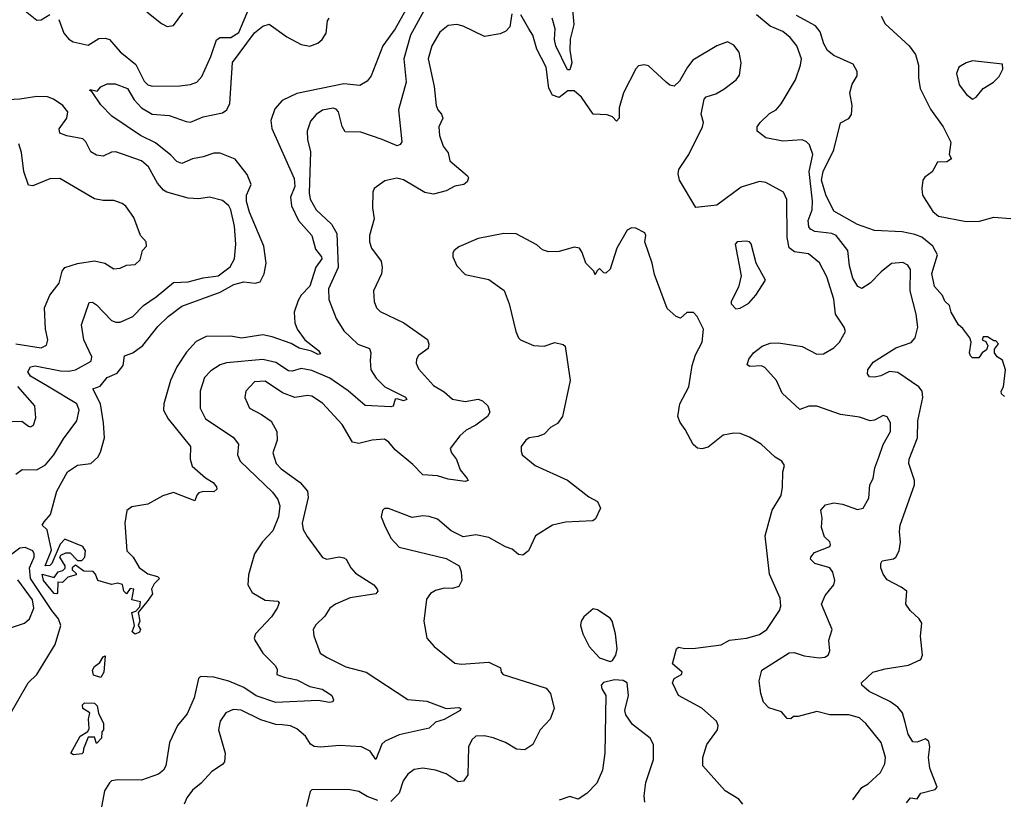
# Model space of a CAD drawing. Extents: x 2199565 to 2323334, y 894172 to 1018966.
# Tile 224 of 256: x 2217624 to 2222244, y 997388 to 1001048. Entities that reach past the tile are written whole.
import ezdxf

# ---------------------------------------------------------------- set-up
doc = ezdxf.new("R2010")
doc.units = 0

msp = doc.modelspace()

# ---------------------------------------------------------------- linework, layer by layer
at = {"layer": '0CON10XD'}
for points in [[(2219485.2, 1001185), (2219385, 1001004.5), (2219327.2, 1000925), (2219272.9, 1000785), (2219255, 1000760), (2219220.7, 1000739.3), (2219145, 1000746.5), (2218925, 1000701.2), (2218855, 1000669.4), (2218821.1, 1000628.9), (2218801.8, 1000575), (2218807.3, 1000537.3), (2218911.8, 1000301.8), (2218915.6, 1000265), (2218894.4, 1000215), (2218899.7, 1000175), (2218932.7, 1000105), (2218995.3, 1000035), (2219011.6, 999971.6), (2219040.7, 999935), (2219042, 999925), (2219014.2, 999885.8), (2218985, 999796.9), (2218945.3, 999755), (2218930.7, 999729.3), (2218912.5, 999675), (2218914.4, 999625), (2218925.6, 999595), (2218961.4, 999545), (2219026, 999495), (2219035, 999480), (2219025, 999476.7), (2218992.5, 999492.5), (2218935, 999506.7), (2218897.7, 999527.7), (2218809.1, 999559.1), (2218765, 999568.2), (2218665, 999552.8), (2218615, 999563.2), (2218498.5, 999561.5), (2218452, 999538), (2218406.8, 999486.8), (2218361.5, 999418.5), (2218331.1, 999355), (2218299.5, 999245), (2218298.9, 999215), (2218320, 999175), (2218425.7, 999045), (2218423.8, 998985), (2218432.9, 998952.9), (2218495, 998898), (2218531.2, 998875), (2218548, 998855), (2218548.8, 998845), (2218535, 998832), (2218485, 998833.1), (2218465, 998827.5), (2218454.3, 998815.7), (2218445, 998788.8), (2218345, 998829.4), (2218295, 998813.3), (2218225, 998774.6), (2218149.4, 998760.6), (2218126.4, 998743.6), (2218116.9, 998685), (2218126.7, 998555), (2218156.7, 998525), (2218185, 998476.2), (2218225, 998446.2), (2218270, 998435), (2218280, 998425), (2218255, 998400), (2218242.5, 998375), (2218246.4, 998353.6), (2218226.7, 998323.3), (2218180, 998265), (2218187.5, 998225), (2218180, 998205), (2218190, 998185), (2218186.4, 998173.6), (2218165, 998163.8), (2218151.2, 998175), (2218162.5, 998205), (2218150, 998265), (2218168.3, 998271.7), (2218188.3, 998291.7), (2218190, 998315), (2218150, 998325), (2218160, 998375), (2218141.7, 998378.3), (2218125, 998352.5), (2218112.5, 998365), (2218107, 998397), (2218085, 998402.5), (2218055, 998397.5), (2217990, 998415), (2217980, 998445), (2217968.3, 998458.3), (2217925, 998460), (2217885, 998487.5), (2217870, 998475), (2217870, 998465), (2217888.3, 998448.3), (2217888.3, 998441.7), (2217849.3, 998430.7), (2217825, 998406.7), (2217803, 998407), (2217802, 998358), (2217797.5, 998352.5), (2217785, 998354.4), (2217736, 998415), (2217730, 998445), (2217785, 998430), (2217803.6, 998456.4), (2217827, 998463), (2217837, 998473), (2217836.7, 998485), (2217812.5, 998525), (2217817.5, 998535), (2217840, 998545), (2217860, 998545), (2217895, 998510), (2217915, 998510), (2217930, 998525), (2217932.5, 998555), (2217920, 998575), (2217835, 998610), (2217813.5, 998586.5), (2217774.1, 998495.9), (2217765, 998486.7), (2217744, 998484), (2217772.5, 998557.5), (2217753.4, 998653.4), (2217730, 998675), (2217738.7, 998691.3), (2217768, 998725), (2217798.1, 998835), (2217848.2, 998925), (2217895, 998957.5), (2217958, 998965), (2217991.2, 998995), (2218002.5, 999017.5), (2218021.4, 999085), (2218017.2, 999155), (2218002.3, 999245), (2217967.5, 999315), (2218001.7, 999328.3), (2218035, 999369.1), (2218081.4, 999388.6), (2218109.4, 999425), (2218115, 999470.8), (2218155, 999484.5), (2218200.9, 999519.1), (2218272, 999608), (2218321.2, 999655), (2218385, 999703.8), (2218565, 999768.3), (2218628.5, 999805), (2218675, 999817.9), (2218728.2, 999811.8), (2218751.9, 999818.1), (2218771.5, 999855), (2218781.1, 999905), (2218770, 999985), (2218701.8, 1000145), (2218687.5, 1000195), (2218687.5, 1000225), (2218709.7, 1000275), (2218691.5, 1000321.5), (2218635, 1000393.1), (2218565, 1000422.2), (2218535, 1000421.8), (2218485, 1000403.5), (2218435.2, 1000394.8), (2218385, 1000373.1), (2218361.8, 1000381.8), (2218332.8, 1000412.8), (2218260.5, 1000470.5), (2218190.9, 1000505), (2218056, 1000595), (2218005, 1000648.8), (2217961.7, 1000711.7), (2217952.5, 1000715), (2217955, 1000720), (2217987, 1000713), (2218005, 1000732.5), (2218035, 1000747.5), (2218072.3, 1000747.7), (2218130, 1000725), (2218161.5, 1000671.5), (2218194.7, 1000634.7), (2218245, 1000605.3), (2218325, 1000598.8), (2218405, 1000569.6), (2218425, 1000567.7), (2218485, 1000592.2), (2218575, 1000610.4), (2218595.2, 1000624.8), (2218610, 1000655), (2218622.5, 1000847.5), (2218725, 1000986.6), (2218765, 1001017.3), (2218795, 1001026.5), (2218878, 1000968), (2218945, 1000931.3), (2218985, 1000923.2), (2219022.6, 1000937.4), (2219042.7, 1000955), (2219061.8, 1000985), (2219067.8, 1001042.2), (2219075.4, 1001054.6)], [(2217808.2, 1001048.2), (2217830.6, 1000985), (2217855, 1000957.1), (2217875, 1000944.4), (2217945, 1000928.1), (2217995, 1000959.4), (2218025, 1000961.4), (2218045, 1000954.4), (2218095, 1000897.3), (2218168.4, 1000838.4), (2218208.7, 1000758.7), (2218225, 1000742.7), (2218245.4, 1000735.4), (2218375, 1000737.5), (2218425, 1000744.5), (2218454.6, 1000755.4), (2218478.1, 1000781.9), (2218520, 1000875), (2218547, 1000953), (2218565, 1000964.5), (2218615, 1000963.7), (2218652.8, 1000987.2), (2218714.2, 1001135.8)], [(2217649.4, 1001089.4), (2217705, 1001045.6), (2217725, 1001047.5), (2217765, 1001073.1)], [(2218221.2, 1001085), (2218289.5, 1001029.5), (2218316.4, 1001016.4), (2218345, 1001020), (2218389.1, 1001080.9)], [(2219520.9, 1001089.1), (2219457.5, 1000975), (2219426.3, 1000865), (2219437.9, 1000755), (2219402, 1000625), (2219416.7, 1000475), (2219408.5, 1000461.5), (2219395, 1000455.6), (2219325, 1000486.2), (2219225, 1000520), (2219151.7, 1000521.7), (2219137.3, 1000547.3), (2219119.4, 1000615), (2219108.5, 1000628.5), (2219095, 1000633.3), (2219045, 1000622.7), (2219015, 1000602.2), (2218988.8, 1000571.2), (2218973.5, 1000525), (2218974.5, 1000485), (2218987.8, 1000427.8), (2218982.4, 1000235), (2218987.6, 1000205), (2219014.6, 1000155), (2219087.5, 1000087.5), (2219111.5, 1000045), (2219118.6, 999885), (2219073.5, 999785), (2219074.6, 999735), (2219108.7, 999645), (2219145, 999588.2), (2219210.8, 999525), (2219264.6, 999504.6), (2219270.9, 999485), (2219268.9, 999448.9), (2219271.9, 999405), (2219296.8, 999365), (2219337.9, 999325), (2219435, 999275.4), (2219440.8, 999265), (2219425, 999258.9), (2219395, 999268.8), (2219385, 999266), (2219375.6, 999234.4), (2219365, 999230), (2219245, 999237.5), (2219165, 999306.2), (2219078.8, 999365), (2218995, 999401.9), (2218945, 999410.9), (2218901.9, 999398.1), (2218885, 999399.2), (2218825, 999438.8), (2218765, 999452.6), (2218595, 999436.8), (2218565, 999427.9), (2218520.2, 999399.8), (2218491.2, 999368.8), (2218470.5, 999305), (2218470, 999225), (2218495, 999174.2), (2218625, 999088.2), (2218650.4, 999055), (2218645.4, 999005), (2218657.9, 998975), (2218810.1, 998830.1), (2218835.4, 998795), (2218845.3, 998765.3), (2218838.9, 998715), (2218811.3, 998648.7), (2218763.2, 998596.8), (2218725, 998541.2), (2218697.6, 998442.4), (2218694.5, 998394.5), (2218715, 998358.6), (2218775, 998322.5), (2218835, 998318), (2218840.7, 998310.7), (2218832, 998285), (2218805.6, 998245), (2218730, 998165), (2218724.2, 998145), (2218727.5, 998135), (2218765.4, 998075), (2218824.4, 998015), (2218832, 997998), (2218831.2, 997975), (2218865, 997961.1), (2218925, 997948.9), (2218985, 997917.3), (2219042.5, 997905), (2219077, 997883)], [(2219933.8, 1001075), (2219923.8, 1001015), (2219905.6, 1000994.4), (2219877.9, 1000982.1), (2219805, 1000968.9), (2219705, 1001017.3), (2219674.5, 1001025.5), (2219635, 1001020), (2219595, 1000990), (2219558.2, 1000925), (2219540.9, 1000865), (2219568.4, 1000735), (2219577.7, 1000645), (2219585.3, 1000625.3), (2219603.5, 1000605), (2219609.6, 1000585), (2219591.1, 1000545), (2219594.4, 1000505), (2219610.5, 1000455), (2219635, 1000423.3), (2219642, 1000385), (2219725.7, 1000315.7), (2219730, 1000305), (2219723.6, 1000286.4), (2219707.5, 1000275), (2219665, 1000266.7), (2219625, 1000244.4), (2219565, 1000228.5), (2219525, 1000237.3), (2219425, 1000296.7), (2219393.6, 1000303.6), (2219337.9, 1000292.1), (2219286.7, 1000255), (2219281.2, 1000238.8), (2219278.9, 1000165), (2219287.4, 1000112.6), (2219264.6, 1000035), (2219265.5, 1000005), (2219275, 999976), (2219319.4, 999915), (2219325.5, 999884.5), (2219322.2, 999855), (2219284.4, 999775), (2219287.1, 999725), (2219297.5, 999695), (2219315, 999677.5), (2219425.8, 999625), (2219536.9, 999546.9), (2219544, 999525), (2219541.2, 999505), (2219495, 999472), (2219485.8, 999455), (2219484.3, 999435), (2219495, 999408.8), (2219565, 999330.8), (2219615, 999301.1), (2219655, 999267.1), (2219715, 999255.6), (2219775, 999266.9), (2219795, 999258.6), (2219820, 999235), (2219830, 999205), (2219818.6, 999185), (2219765, 999144.4), (2219719.1, 999120.9)], [(2221533.8, 997386.2), (2221575, 997444), (2221605, 997460.8), (2221663.3, 997515), (2221684.3, 997555), (2221686.5, 997585), (2221665.6, 997655), (2221594.3, 997745), (2221565, 997771.5), (2221515, 997785.4), (2221425.6, 997785.6), (2221365, 997800), (2221277, 997777), (2221255, 997776.7), (2221243, 997767), (2221225, 997767.5), (2221198.8, 997798.8), (2221138.6, 997818.6), (2221114.5, 997844.5), (2221101.2, 997885), (2221094.2, 997944.2), (2221105.8, 997995), (2221235, 998075.4), (2221257.6, 998077.6), (2221305, 998062.2), (2221375, 998052.2), (2221402.5, 998055), (2221418, 998065), (2221425.8, 998085), (2221421.2, 998135), (2221436.2, 998185), (2221386.7, 998305), (2221403.5, 998345), (2221444.5, 998395), (2221449.5, 998415), (2221438.8, 998455), (2221425, 998474.4), (2221355.7, 998495.7), (2221335.5, 998515), (2221336.5, 998525), (2221353.6, 998546.4), (2221425, 998574.4), (2221429.2, 998585), (2221425, 998596.7), (2221400.3, 998620.3), (2221385.7, 998665), (2221388.9, 998708.9), (2221384, 998745), (2221405, 998770), (2221445, 998780.8), (2221485, 998774.4), (2221555, 998748.6), (2221581.2, 998755), (2221608, 998802), (2221613.5, 998865), (2221628.5, 998895), (2221636, 998944), (2221655, 998994), (2221676.4, 999053.6), (2221710, 999115), (2221709.4, 999155), (2221695, 999183.8), (2221675, 999190), (2221635, 999167.5), (2221615, 999165.7), (2221565, 999182.5), (2221475, 999194.7), (2221365, 999234.6), (2221326.5, 999233.5), (2221285, 999218), (2221201.9, 999295), (2221175.8, 999355), (2221120.6, 999415), (2221105, 999422.7), (2221049.7, 999419.7), (2221037.3, 999427.3), (2221045.5, 999455), (2221067.8, 999485), (2221108.1, 999515), (2221145, 999529.2), (2221185, 999530.9), (2221295, 999513.6), (2221365, 999478.6), (2221395, 999480), (2221445, 999507.1), (2221471.4, 999535), (2221499.4, 999585), (2221492.5, 999605), (2221452.2, 999665), (2221444.5, 999735.5), (2221411.5, 999841.5), (2221376.7, 999906.7), (2221325, 999949.5), (2221259.1, 999959.1), (2221235, 999977.8), (2221225.2, 1000025), (2221223.7, 1000203.7), (2221208.5, 1000238.5), (2221125, 1000284.2), (2221095, 1000287.8), (2221008.7, 1000261.3), (2220895, 1000178.1), (2220796.4, 1000166.4), (2220720.8, 1000295), (2220714.2, 1000325), (2220717.5, 1000345), (2220764.4, 1000415), (2220828.6, 1000545), (2220832.5, 1000565), (2220822, 1000605), (2220835.8, 1000675), (2220845, 1000685.7), (2220890.7, 1000699.3), (2220928.7, 1000721.3), (2220986.2, 1000765), (2221002.3, 1000787.7), (2221010, 1000845), (2221000.8, 1000895), (2220975, 1000928.8), (2220945, 1000943.8), (2220895, 1000925.8), (2220782.7, 1000857.3), (2220757.1, 1000825), (2220720.5, 1000759.5), (2220695, 1000736.7), (2220675, 1000741.2), (2220656.7, 1000755), (2220575, 1000830.8), (2220553.9, 1000836.1), (2220528.3, 1000831.7), (2220515, 1000816.7), (2220458, 1000705), (2220437.5, 1000635), (2220436.9, 1000585), (2220425, 1000572), (2220405, 1000592), (2220380.7, 1000600.7), (2220315, 1000604.3), (2220260.8, 1000685), (2220225, 1000713.3), (2220196, 1000714), (2220155, 1000682.9), (2220124.3, 1000694.3), (2220106.2, 1000726.2), (2220093.8, 1000825), (2220050.2, 1000910.2), (2220031.9, 1000975), (2220012.9, 1001005), (2219975, 1001070.8)], [(2220217.5, 1001095), (2220223.8, 1001025), (2220206.4, 1000956.4), (2220206.1, 1000905), (2220214.6, 1000845.4), (2220205, 1000813.3), (2220195, 1000812), (2220139, 1000925), (2220133.9, 1000955), (2220136.5, 1001005), (2220122.1, 1001055)], [(2221785, 997372.5), (2221803.5, 997395), (2221835, 997391.1), (2221853.1, 997416.9), (2221919.2, 997435), (2221929.4, 997445), (2221894.5, 997535), (2221888.7, 997585), (2221895.4, 997635), (2221889.6, 997659.6), (2221875, 997672.2), (2221835, 997656.7), (2221815, 997657.7), (2221792.7, 997695), (2221779.7, 997749.7), (2221767.1, 997795), (2221745, 997820.4), (2221707.6, 997847.6), (2221610.8, 997895), (2221575, 997923.8), (2221573.8, 997935), (2221627.5, 997985), (2221685, 998000.8), (2221795, 998018.4), (2221852, 998045), (2221860, 998065), (2221851.1, 998155), (2221856.7, 998215), (2221845.4, 998235.4), (2221802.5, 998275), (2221782, 998305), (2221786.2, 998365), (2221760, 998385), (2221695, 998418.1), (2221675.6, 998445), (2221664.2, 998475), (2221664.2, 998495), (2221671.5, 998508.5), (2221725, 998517.1), (2221735.8, 998525), (2221751.4, 998555), (2221757.5, 998595), (2221751.8, 998645), (2221755.5, 998675), (2221823.5, 998865), (2221822.2, 998885), (2221795.9, 998965), (2221798, 998985), (2221837.6, 999085), (2221838.3, 999165), (2221862.5, 999275), (2221859.3, 999305), (2221843.9, 999325), (2221745, 999391.8), (2221705, 999396.8), (2221665, 999376.8), (2221635, 999369.5), (2221611.7, 999371.7), (2221602, 999385), (2221604.4, 999405), (2221628.8, 999441.2), (2221735, 999507.8), (2221807.1, 999532.9), (2221825.5, 999554.5), (2221838.6, 999605), (2221830, 999665), (2221802.3, 999775), (2221803.3, 999875), (2221792.2, 999895), (2221767.9, 999907.9), (2221715, 999903.8), (2221665.6, 999865), (2221615, 999811.4), (2221575, 999786.9), (2221556.3, 999796.3), (2221533.3, 999835), (2221517.8, 999892.2), (2221509.5, 999965), (2221455, 1000034.6), (2221435, 1000044.7), (2221355, 1000054.4), (2221334.3, 1000064.3), (2221327, 1000075), (2221323.9, 1000105), (2221342.3, 1000155), (2221343.9, 1000196.1), (2221328.2, 1000335), (2221346.1, 1000415), (2221330.2, 1000460.2), (2221315.8, 1000475), (2221295, 1000484.5), (2221205, 1000477.3), (2221125, 1000492.9), (2221083.8, 1000525), (2221084.2, 1000545), (2221098.8, 1000565), (2221142.2, 1000607.8), (2221174.4, 1000625.6), (2221196.6, 1000653.4), (2221264.4, 1000765.6), (2221288, 1000835), (2221292.2, 1000865), (2221270.6, 1000925), (2221238.6, 1000965), (2221205, 1000991.9), (2221145, 1001017.7), (2221080.7, 1001070.7)], [(2222245, 999280), (2222231.7, 999291.7), (2222230, 999305), (2222240, 999325), (2222250, 999405), (2222235, 999450), (2222210, 999465), (2222197.5, 999485), (2222198.3, 999501.7), (2222216.7, 999526.7), (2222205, 999540), (2222195, 999540), (2222165, 999560), (2222145, 999560), (2222140, 999545), (2222157.5, 999537.5), (2222166.7, 999516.7), (2222161.2, 999498.8), (2222140, 999485), (2222125, 999460), (2222095, 999460), (2222085, 999470), (2222081.2, 999485), (2222088, 999535), (2222082.9, 999555), (2222049.2, 999599.2), (2222029.1, 999615), (2221994.7, 999675), (2221986.3, 999706.3), (2221965, 999727.1), (2221954.1, 999754.1), (2221916.4, 999795), (2221904.1, 999855.9), (2221930, 999945), (2221908.9, 999985), (2221857.1, 1000027.1), (2221825, 1000040), (2221765, 1000051.5), (2221635, 1000059.2), (2221555, 1000086.9), (2221445, 1000149.2), (2221406.5, 1000226.5), (2221386.7, 1000295), (2221393.9, 1000335), (2221443.6, 1000436.4), (2221476.2, 1000563.8), (2221515, 1000584), (2221527.8, 1000602.2), (2221530.3, 1000645), (2221518.8, 1000705), (2221530.8, 1000745), (2221553.6, 1000785), (2221554.5, 1000805), (2221535, 1000839.4), (2221445, 1000880), (2221415, 1000903.9), (2221397.5, 1000935), (2221380.8, 1000990.8), (2221358.5, 1001018.5), (2221268.3, 1001068.3)], [(2221666.2, 1001065), (2221685, 1001028.5), (2221797.9, 1000925), (2221826.9, 1000885), (2221842.2, 1000835), (2221841.2, 1000775), (2221849.6, 1000725), (2221897.3, 1000627.3), (2221956.7, 1000545), (2221993, 1000473), (2221986.2, 1000415), (2221995.8, 1000394.2), (2221975, 1000381.5), (2221930.8, 1000379.2), (2221905, 1000334.5), (2221870.9, 1000309.1), (2221862.2, 1000295), (2221856.8, 1000255), (2221860.4, 1000225), (2221908.3, 1000148.3), (2221936.1, 1000126.1), (2222065, 1000100.5), (2222128.5, 1000101.5), (2222195, 1000120.4), (2222275, 1000114.2)], [(2222095, 1000674.2), (2222112.5, 1000685), (2222145.3, 1000724.7), (2222194.2, 1000755), (2222219.4, 1000780.6), (2222237.1, 1000815), (2222235, 1000838.8), (2222095, 1000855.4), (2222065, 1000845.5), (2222031.4, 1000825), (2222020.6, 1000795), (2222032.2, 1000742.2), (2222066.4, 1000696.4), (2222095, 1000674.2)], [(2217605.6, 998915), (2217635, 998936.5), (2217705, 998934.7), (2217745, 998958.2), (2217784.1, 999005), (2217828.9, 999081.1), (2217892.5, 999165), (2217903.1, 999215), (2217891.2, 999245), (2217762.6, 999322.6), (2217674.8, 999375), (2217662.5, 999395), (2217675, 999417.8), (2217696.5, 999423.5), (2217815, 999399.2), (2217852.6, 999397.4), (2217885.7, 999404.3), (2217959.4, 999445), (2217962.5, 999465), (2217924.6, 999545), (2217913.6, 999615), (2217949.8, 999720.2), (2217965, 999722.5), (2217985, 999709.6), (2218055, 999636.5), (2218075, 999628.5), (2218095, 999628.9), (2218155, 999654.4), (2218204.2, 999705.8), (2218265, 999747.1), (2218345, 999813.8), (2218415, 999817.5), (2218485, 999836.6), (2218555, 999846), (2218611.5, 999888.5), (2218632.1, 999925), (2218637.3, 999995), (2218631.5, 1000078.5), (2218615, 1000156.2), (2218604.5, 1000174.5), (2218575, 1000198.6), (2218515, 1000215.7), (2218465, 1000207.5), (2218415, 1000210), (2218315, 1000238.2), (2218298.4, 1000248.4), (2218270.6, 1000280.6), (2218228.1, 1000358.1), (2218195.8, 1000385), (2218075, 1000428.5), (2218055, 1000425.6), (2218015, 1000406.7), (2217985, 1000412.5), (2217958.1, 1000428.1), (2217934.2, 1000474.2), (2217919.5, 1000489.5), (2217845, 1000502.9), (2217812.9, 1000515), (2217809.6, 1000535), (2217845.4, 1000585), (2217849.1, 1000615), (2217826.9, 1000645), (2217782, 1000675), (2217755, 1000685.5), (2217705, 1000687.7), (2217625, 1000674.7), (2217539.5, 1000669.5)], [(2217606.3, 999526.3), (2217725, 999507.1), (2217749.4, 999520.6), (2217755.5, 999545), (2217744.6, 999595), (2217739.6, 999695), (2217764.7, 999755.3), (2217809.4, 999810.6), (2217822.4, 999867.6), (2217835, 999884.4), (2217895, 999904), (2217975, 999916.7), (2218023.3, 999905), (2218065, 999878), (2218095, 999882), (2218125, 999895.8), (2218165, 999898.8), (2218189.7, 999920.3), (2218200, 999965), (2218218.5, 999985), (2218217.5, 1000005), (2218190, 1000035), (2218158.9, 1000118.9), (2218122, 1000172), (2218104.5, 1000184.5), (2218065, 1000198.6), (2218015, 1000198.6), (2217975, 1000207.1), (2217812.1, 1000302.1), (2217765, 1000300.5), (2217685, 1000268.8), (2217665, 1000271.4), (2217643.8, 1000335), (2217631.8, 1000425), (2217620, 1000465)], [(2221016.7, 997365), (2220998.8, 997388.8), (2220935, 997428.8), (2220830, 997545), (2220829.2, 997585), (2220848.8, 997645), (2220898.8, 997715), (2220901.2, 997735), (2220893.8, 997755), (2220825, 997816), (2220715.6, 997875.6), (2220687.5, 997935), (2220694.4, 997955), (2220729.2, 997975), (2220732, 997985), (2220687.1, 998025), (2220705.9, 998094.1), (2220715, 998103.3), (2220745, 998095.8), (2220795, 998098), (2220915, 998114), (2220955, 998136), (2221035, 998144.2), (2221095, 998162), (2221130, 998185), (2221188.9, 998275), (2221195.5, 998295), (2221193, 998333), (2221141.8, 998445), (2221121.5, 998625), (2221154.6, 998745), (2221196.7, 998815), (2221203.4, 998853.4), (2221204.4, 998925), (2221213.1, 998955), (2221200.8, 998975), (2221168.8, 998995), (2221103.3, 999055), (2221048.3, 999088.3), (2221005, 999105.7), (2220975, 999107.1), (2220925, 999097.5), (2220855, 999042), (2220825, 999034.2), (2220805, 999036), (2220783.7, 999053.7), (2220746.7, 999125), (2220723, 999157), (2220712.9, 999185), (2220721.5, 999245), (2220763.5, 999325), (2220778.9, 999425), (2220794.4, 999475), (2220826, 999535), (2220833.3, 999595), (2220803.3, 999655), (2220785, 999673.3), (2220755, 999673.8), (2220725, 999646.7), (2220705, 999654), (2220662.1, 999692.1), (2220602.6, 999852.6), (2220591.4, 999905), (2220557.5, 1000005), (2220562.5, 1000035), (2220557.4, 1000047.4), (2220515, 1000070), (2220495, 1000071.2), (2220475, 1000060.8), (2220426.1, 999975), (2220395, 999877.5), (2220375, 999857.5), (2220365, 999860), (2220345, 999880), (2220331.7, 999868.3), (2220325, 999850), (2220318.3, 999868.3), (2220281.2, 999905), (2220263.3, 999955), (2220250, 999975), (2220225, 999980), (2220155, 999960), (2220105, 999958), (2220077.7, 999967.7), (2220050.8, 999990.8), (2219953.2, 1000043.2), (2219895, 1000044.4), (2219775, 1000021.2), (2219685, 999982.5), (2219662.5, 999965), (2219657, 999953), (2219656.7, 999935), (2219675, 999892.5), (2219715, 999851.2), (2219825, 999829.1), (2219897.6, 999777.6), (2219920.8, 999715), (2219952, 999585), (2219963.8, 999555), (2219973.8, 999545), (2220035, 999519.2), (2220085, 999516.2), (2220135, 999532.5), (2220173.9, 999523.9), (2220183.3, 999515), (2220206.9, 999355), (2220170.6, 999185), (2220147.2, 999152.8), (2220115, 999133.1), (2220085, 999102.9), (2220055, 999090.8), (2220015, 999085.7), (2219998.8, 999075), (2219977.5, 999045), (2219977, 999023), (2219982.5, 999005), (2220043.3, 998955), (2220195, 998885.8), (2220295, 998808.8), (2220335.7, 998785.7), (2220348.8, 998755), (2220326.2, 998705), (2220313.3, 998695), (2220185, 998690), (2220123.3, 998675), (2220044.1, 998625.9), (2220011.2, 998555), (2219985, 998534.2), (2219965, 998537.5), (2219935, 998562.9), (2219903.3, 998573.3), (2219825, 998616.7), (2219765, 998629.2), (2219705, 998620), (2219648.5, 998648.5), (2219585, 998704.2), (2219545, 998716.7), (2219515, 998719.5), (2219465, 998711.9), (2219355, 998754), (2219335, 998753.3), (2219326, 998744), (2219320.8, 998715), (2219335.8, 998675), (2219365, 998613.8), (2219405, 998572.5), (2219625, 998518.6), (2219686.2, 998485), (2219695.9, 998455.9), (2219699.2, 998415), (2219685, 998386.7), (2219655, 998377.5), (2219615, 998378.9), (2219575, 998368.9), (2219551.4, 998355), (2219532.1, 998327.9), (2219519.6, 998225), (2219534.3, 998145), (2219568, 998105), (2219665, 998027.1), (2219695, 998022.2), (2219825, 998031.9), (2219880, 998005), (2219883.3, 997985), (2219893.3, 997975), (2220095, 997910), (2220114.3, 997885), (2220132.5, 997815), (2220112.5, 997765), (2220065.7, 997715), (2220032.5, 997645), (2219995, 997620.8), (2219955, 997624.4), (2219904.2, 997655), (2219845, 997677.3), (2219805, 997686.5), (2219764, 997685), (2219745, 997667.5), (2219729.6, 997635), (2219726.1, 997503.9), (2219706.2, 997473.8), (2219680.9, 997470.9), (2219625, 997507.3), (2219575, 997525.5), (2219515, 997534.5), (2219475, 997528.1), (2219445, 997506), (2219423.1, 997475), (2219405, 997417.5), (2219365, 997378.1)], [(2220985, 999690), (2221005, 999693.8), (2221045, 999717.5), (2221077.5, 999755), (2221123.3, 999825), (2221079.2, 999905), (2221055.6, 999995.6), (2221048.8, 1000005), (2221035, 1000008.9), (2220990, 1000005), (2220981.2, 999995), (2221010, 999845), (2220997.3, 999792.7), (2220962.5, 999725), (2220962.5, 999715), (2220985, 999690)], [(2217545, 999160), (2217633.6, 999163.6), (2217665, 999140), (2217675, 999136.7), (2217688.8, 999145), (2217700.3, 999179.7), (2217694.4, 999235), (2217615, 999325.7)], [(2219719.1, 999120.9), (2219689.4, 999095), (2219644.3, 999035), (2219650.6, 999015), (2219673.1, 998983.1), (2219690.6, 998935), (2219724, 998895), (2219728, 998885), (2219715, 998880), (2219635, 998891.2), (2219585, 998907.5), (2219515, 998911.5), (2219469.3, 998959.3), (2219385, 999028.5), (2219356.7, 999065), (2219335, 999078.2), (2219277.5, 999075), (2219215, 999059.1), (2219186, 999065), (2219137.8, 999147.8), (2219045, 999248.5), (2218995, 999280.7), (2218975, 999284.6), (2218915, 999275.3), (2218857, 999297), (2218775, 999350.6), (2218725, 999348.2), (2218685.5, 999305), (2218680, 999275), (2218701.9, 999225), (2218758, 999195), (2218803.7, 999163.7), (2218830, 999115), (2218832.2, 999075), (2218811.8, 999015), (2218827.1, 998965), (2218850.3, 998940.3), (2218940.4, 998875), (2218974.8, 998834.8), (2218977.4, 998805), (2218950, 998685), (2218954.7, 998655), (2218972.1, 998622.1), (2219045, 998524.3), (2219065, 998515.6), (2219123.6, 998526.4), (2219145, 998521.8), (2219155.5, 998515), (2219177.5, 998475), (2219200.4, 998450.4), (2219285.4, 998395.4), (2219301.2, 998375), (2219303.8, 998365), (2219295, 998352.5), (2219175, 998334.6), (2219105.8, 998305), (2219078.6, 998285), (2219055, 998247.5), (2219013.1, 998206.9), (2219001.4, 998185), (2219003.9, 998156.1), (2219034.3, 998075), (2219065.9, 998054.1), (2219155, 998010.7), (2219250, 997985), (2219445, 997857.1), (2219535, 997849.2), (2219625.7, 997814.3), (2219685, 997818.9), (2219693.8, 997815), (2219691.4, 997805), (2219615, 997762.5), (2219575, 997750.6), (2219545, 997722.9), (2219405, 997690.4), (2219338.1, 997661.9), (2219323.2, 997646.8), (2219295, 997576), (2219268.1, 997615), (2219227.5, 997635), (2219125, 997641.5), (2219036.6, 997633.4), (2219005, 997637.1), (2218988, 997648), (2218965.3, 997685.3), (2218925, 997720), (2218895, 997733.1), (2218855, 997738.2), (2218825, 997739.3), (2218755, 997761.6), (2218663, 997807), (2218625, 997809.6), (2218591.9, 997795), (2218564.6, 997755), (2218556, 997715), (2218588.5, 997605), (2218585.4, 997565), (2218575, 997551.8), (2218525, 997519.4), (2218475.7, 997465), (2218435, 997431.4), (2218407.5, 997395), (2218395.7, 997365)], [(2217573.1, 997776.9), (2217663.5, 997935), (2217703.6, 997975), (2217790.5, 998115), (2217816.9, 998205), (2217805.9, 998235), (2217774.8, 998275), (2217674.5, 998424.5), (2217670.5, 998475), (2217691, 998525), (2217691.5, 998541.5), (2217685, 998555.3), (2217649.7, 998569.7), (2217625, 998567.6), (2217575, 998529.8)], [(2217557.5, 998185), (2217646.9, 998215), (2217670.5, 998235), (2217690.3, 998285), (2217683.2, 998325), (2217615, 998419.1)], [(2220395, 998036), (2220405, 998040), (2220420.8, 998065), (2220427.1, 998095), (2220420, 998165), (2220404.1, 998224.1), (2220395, 998238.8), (2220335, 998277.5), (2220315, 998282.5), (2220271.2, 998245), (2220258.8, 998225), (2220256, 998204), (2220265.7, 998165.7), (2220295.7, 998105.7), (2220345, 998053.3), (2220395, 998036)], [(2218005, 997960), (2217970.5, 997970.5), (2217966.2, 997995), (2217975, 998012.5), (2217999.3, 998030.7), (2218015, 998056.7), (2218025, 998062.5), (2218018, 997985), (2218005, 997960)], [(2219077, 997883), (2219088.6, 997875), (2219096.2, 997855), (2219093.3, 997846.7), (2219077.3, 997842.7), (2219025, 997852.7), (2218825, 997843.2), (2218733.4, 997873.4), (2218675, 997912.6), (2218605, 997943.1), (2218535, 997962.4), (2218472, 997965), (2218463.1, 997955), (2218442.9, 997865), (2218410.1, 997789.9), (2218364.2, 997735), (2218327.5, 997655), (2218308.9, 997545), (2218298.6, 997525), (2218275, 997506.9), (2218195, 997478.6), (2218085, 997480.5), (2218055.4, 997474.6), (2218045, 997465.7), (2218022.2, 997427.8), (2218004.6, 997335.4)], [(2220557.1, 997375), (2220554.4, 997405), (2220562.3, 997467.7), (2220597.5, 997575), (2220598.6, 997645), (2220582, 997675), (2220500, 997740), (2220468.8, 997785), (2220463.8, 997805), (2220480, 997875), (2220474, 997935), (2220455, 997945.9), (2220415, 997948.7), (2220362.9, 997937.1), (2220352.5, 997925), (2220355, 997907.5), (2220373.8, 997875), (2220370, 997605), (2220358, 997525), (2220332, 997465), (2220285, 997416), (2220245, 997389.2), (2220205, 997401.5), (2220155, 997384.4)], [(2217877, 997597), (2217863.3, 997605), (2217907.5, 997685), (2217943, 997707), (2217949.3, 997720.7), (2217946.7, 997765), (2217953.3, 997795), (2217920, 997815), (2217918.3, 997831.7), (2217928.3, 997841.7), (2217975, 997840), (2217987, 997827), (2217993, 997793), (2218016.7, 997745), (2218017.5, 997715), (2218010, 997705), (2218007.5, 997675), (2217985, 997650), (2217975, 997680), (2217945, 997680), (2217922.5, 997625), (2217921.7, 997608.3), (2217915, 997602.5), (2217877, 997597)], [(2219305, 997383.5), (2219255, 997401.8), (2219215.3, 997425.3), (2219165, 997434.4), (2218995, 997432.5), (2218987.5, 997425), (2218969.2, 997355)]]:
    msp.add_lwpolyline(points, dxfattribs=at)

doc.saveas('drawing.dxf')
